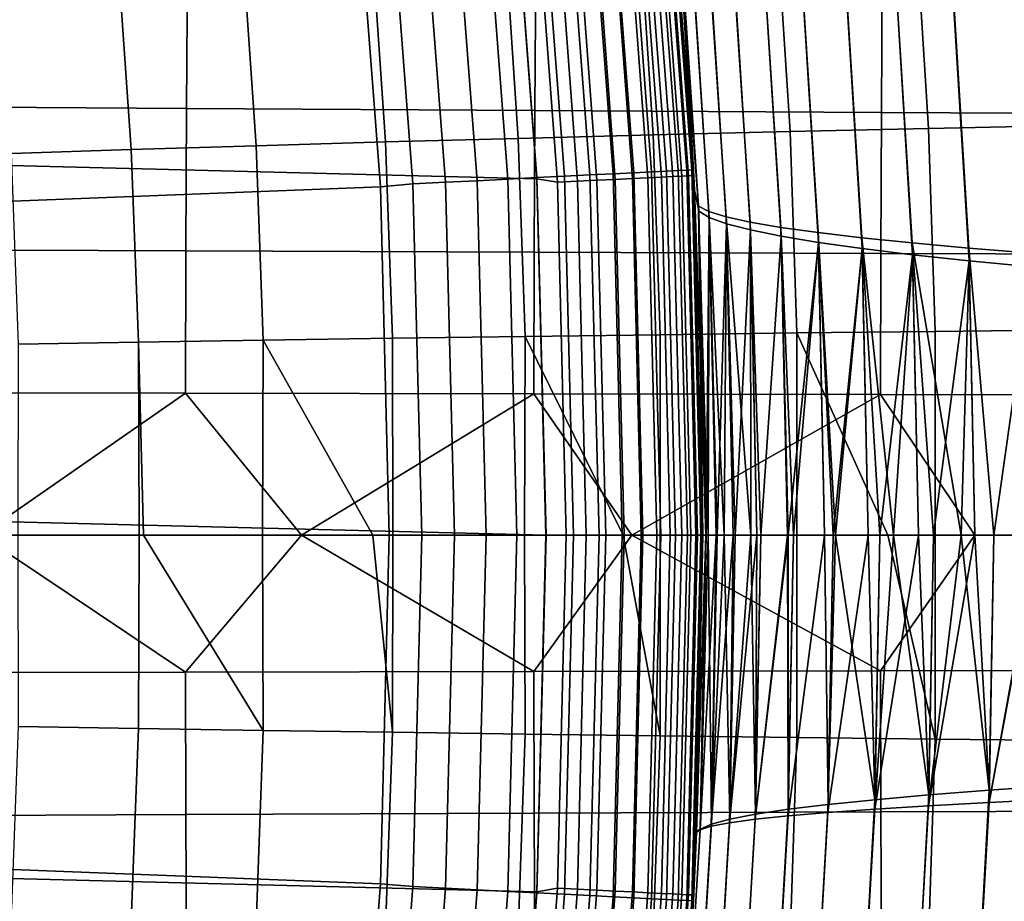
# Model space of a CAD drawing. Header units: metres. Extents: x -23 to 242, y -40 to 23.
# Tile 95 of 256: x 20.82 to 23.96, y -1.17 to 1.64. Entities that reach past the tile are written whole.
import ezdxf

# ---------------------------------------------------------------- set-up
doc = ezdxf.new("R2010")
doc.units = ezdxf.units.M
doc.layers.add('solid_10171013', color=7, linetype='CONTINUOUS')

msp = doc.modelspace()

# ---------------------------------------------------------------- linework, layer by layer
at = {"layer": 'solid_10171013'}
for points in [[(-22.241476, 3.400968), (22.385164, 2.269888), (22.471354, 1.136044), (-22.38517, 2.26982)], [(13.908732, 1.595907, 150), (21.887722, 2.219386, 150), (21.747221, 3.325399, 150), (13.794957, 2.387247, 150)], [(22.833656, 2.321956, 149.307922), (22.921953, 1.16247, 149.307922), (22.948915, 1.163837, 149.20668), (22.860514, 2.324687, 149.20668)], [(22.860514, 2.324687, 149.20668), (22.948915, 1.163837, 149.20668), (22.965149, 1.164661, 149.10318), (22.876684, 2.326332, 149.10318)], [(22.876684, 2.326332, 149.10318), (22.965149, 1.164661, 149.10318), (22.97048, 1.164922, 149), (22.881996, 2.326855, 149)], [(22.967136, 1.146242, 0.434737), (22.881451, 2.289634, 0.434737), (22.881996, 2.326855, 0.5), (22.97048, 1.164922, 0.5)], [(22.973692, 1.099781, 68.514519), (22.97048, 1.164922, 0.5), (22.881996, 2.326855, 0.5), (22.940519, 1.653049, 68.532967)], [(22.881996, 2.326855, 149), (22.97048, 1.164922, 149), (22.940392, 1.654822, 124.467125), (22.893827, 2.207406, 124.441025)], [(22.472317, 2.285211, 149.808716), (22.559217, 1.144074, 149.808716), (22.640501, 1.148196, 149.742722), (22.553288, 2.293445, 149.742722)], [(22.553288, 2.293445, 149.742722), (22.640501, 1.148196, 149.742722), (22.714443, 1.151946, 149.668579), (22.626945, 2.300936, 149.668579)], [(22.626945, 2.300936, 149.668579), (22.714443, 1.151946, 149.668579), (22.780233, 1.155283, 149.587112), (22.69248, 2.3076, 149.587112)], [(22.69248, 2.3076, 149.587112), (22.780233, 1.155283, 149.587112), (22.837147, 1.158169, 149.499176), (22.749176, 2.313365, 149.499176)], [(22.749176, 2.313365, 149.499176), (22.837147, 1.158169, 149.499176), (22.884562, 1.160574, 149.405777), (22.796406, 2.318168, 149.405777)], [(22.796406, 2.318168, 149.405777), (22.884562, 1.160574, 149.405777), (22.921953, 1.16247, 149.307922), (22.833656, 2.321956, 149.307922)], [(-22.38517, 2.26982), (22.471354, 1.136044), (22.5, 0), (-22.471355, 1.136009)], [(22.194756, 2.256986, 149.950989), (22.280582, 1.129943, 149.950989), (22.378263, 1.134897, 149.913422), (22.292061, 2.266881, 149.913422)], [(22.292061, 2.266881, 149.913422), (22.378263, 1.134897, 149.913422), (22.471483, 1.139625, 149.865814), (22.38492, 2.276324, 149.865814)], [(22.38492, 2.276324, 149.865814), (22.471483, 1.139625, 149.865814), (22.559217, 1.144074, 149.808716), (22.472317, 2.285211, 149.808716)], [(22.536564, 1.124753, 0.004193), (22.471354, 1.136044), (22.385164, 2.269888), (22.452486, 2.24671, 0.004193)], [(22.636555, 2.265129, 0.066758), (22.721323, 1.133974, 0.066758), (22.662651, 1.131046, 0.03786), (22.578102, 2.25928, 0.03786)], [(22.69075, 2.270552, 0.103084), (22.775723, 1.136689, 0.103084), (22.721323, 1.133974, 0.066758), (22.636555, 2.265129, 0.066758)], [(22.739759, 2.275456, 0.146215), (22.824913, 1.139144, 0.146215), (22.775723, 1.136689, 0.103084), (22.69075, 2.270552, 0.103084)], [(22.78274, 2.279757, 0.195412), (22.868055, 1.141297, 0.195412), (22.824913, 1.139144, 0.146215), (22.739759, 2.275456, 0.146215)], [(22.818956, 2.283381, 0.24983), (22.904408, 1.143111, 0.24983), (22.868055, 1.141297, 0.195412), (22.78274, 2.279757, 0.195412)], [(22.847786, 2.286266, 0.308537), (22.933346, 1.144556, 0.308537), (22.904408, 1.143111, 0.24983), (22.818956, 2.283381, 0.24983)], [(22.868738, 2.288363, 0.370527), (22.954376, 1.145605, 0.370527), (22.933346, 1.144556, 0.308537), (22.847786, 2.286266, 0.308537)], [(22.881451, 2.289634, 0.434737), (22.967136, 1.146242, 0.434737), (22.954376, 1.145605, 0.370527), (22.868738, 2.288363, 0.370527)], [(21.991117, 2.236278, 149.994522), (21.887722, 2.219386, 150), (21.971992, 1.110768, 150), (22.076157, 1.119576, 149.994522)], [(21.991117, 2.236278, 149.994522), (22.076157, 1.119576, 149.994522), (22.17951, 1.124817, 149.978119), (22.094072, 2.246747, 149.978119)], [(22.094072, 2.246747, 149.978119), (22.17951, 1.124817, 149.978119), (22.280582, 1.129943, 149.950989), (22.194756, 2.256986, 149.950989)], [(22.516392, 2.253105, 0.016885), (22.600712, 1.127955, 0.016885), (22.536564, 1.124753, 0.004193), (22.452486, 2.24671, 0.004193)], [(22.578102, 2.25928, 0.03786), (22.662651, 1.131046, 0.03786), (22.600712, 1.127955, 0.016885), (22.516392, 2.253105, 0.016885)], [(13.977155, 0.799432, 150), (21.971992, 1.110768, 150), (21.887722, 2.219386, 150), (13.908732, 1.595907, 150)], [(22.986607, 1.049045, 68.918457), (22.940519, 1.653049, 68.532967), (22.915916, 2.085432, 68.958382)], [(22.986607, 1.049045, 68.918457), (22.915916, 2.085432, 68.958382), (22.951284, 2.051405, 69.375404), (23.019764, 1.031854, 69.33622)], [(22.987329, 1.033303, 124.08136), (22.919676, 2.043856, 124.04261), (22.940392, 1.654822, 124.467125), (22.97364, 1.100834, 124.485565)], [(22.919676, 2.043856, 124.04261), (22.987329, 1.033303, 124.08136), (23.02055, 1.013031, 123.663124), (22.955362, 2.004163, 123.624802)], [(23.019764, 1.031854, 69.33622), (22.951284, 2.051405, 69.375404), (23.008329, 2.017632, 69.790298), (23.074713, 1.014794, 69.751762)], [(23.074713, 1.014794, 69.751762), (23.008329, 2.017632, 69.790298), (23.086832, 1.984116, 70.201912), (23.151222, 0.997867, 70.163948)], [(22.955362, 2.004163, 123.624802), (23.02055, 1.013031, 123.663124), (23.075516, 0.992886, 123.247192), (23.012644, 1.96471, 123.209282)], [(23.151222, 0.997867, 70.163948), (23.086832, 1.984116, 70.201912), (23.186567, 1.950857, 70.609108), (23.249071, 0.981071, 70.571648)], [(23.012644, 1.96471, 123.209282), (23.075516, 0.992886, 123.247192), (23.15201, 0.972871, 122.834679), (23.091307, 1.925501, 122.797195)], [(23.249071, 0.981071, 70.571648), (23.186567, 1.950857, 70.609108), (23.307312, 1.917858, 71.01075), (23.368031, 0.964409, 70.973724)], [(23.7197, 1.296485, 233.562485), (23.67905, 1.939695, 233.610184), (24.125618, 1.953794, 234.133057), (24.165565, 1.305977, 234.082947)], [(22.842211, 1.275843, 232.47644), (22.800562, 1.90908, 232.519424), (23.237211, 1.924794, 233.072235), (23.278423, 1.286443, 233.026917)], [(23.091307, 1.925501, 122.797195), (23.15201, 0.972871, 122.834679), (23.249811, 0.952985, 122.426727), (23.191145, 1.886537, 122.389671)], [(23.278423, 1.286443, 233.026917), (23.237211, 1.924794, 233.072235), (23.67905, 1.939695, 233.610184), (23.7197, 1.296485, 233.562485)], [(23.368031, 0.964409, 70.973724), (23.307312, 1.917858, 71.01075), (23.448845, 1.885119, 71.405685), (23.507875, 0.947879, 71.369041)], [(21.946238, 1.875585, 231.371735), (22.369614, 1.89265, 231.952011), (22.411581, 1.264748, 231.91127), (21.98843, 1.253213, 231.333176)], [(22.411581, 1.264748, 231.91127), (22.369614, 1.89265, 231.952011), (22.800562, 1.90908, 232.519424), (22.842211, 1.275843, 232.47644)], [(23.191145, 1.886537, 122.389671), (23.249811, 0.952985, 122.426727), (23.3687, 0.933228, 122.02446), (23.311945, 1.847818, 121.987846)], [(23.507875, 0.947879, 71.369041), (23.448845, 1.885119, 71.405685), (23.610935, 1.852642, 71.792778), (23.668375, 0.931483, 71.75647)], [(21.135351, 1.840075, 230.185699), (21.533712, 1.858018, 230.781876), (21.576061, 1.241332, 230.745438), (21.177811, 1.229192, 230.151352)], [(21.533712, 1.858018, 230.781876), (21.946238, 1.875585, 231.371735), (21.98843, 1.253213, 231.333176), (21.576061, 1.241332, 230.745438)], [(23.668375, 0.931483, 71.75647), (23.610935, 1.852642, 71.792778), (23.793158, 1.820429, 72.170967), (23.8491, 0.91522, 72.134941)], [(21.357422, 1.814224, 269.922943), (20.240986, 1.823832, 269.579346), (20.236977, 1.367421, 269.590881), (21.353813, 1.36022, 269.933777)], [(20.752916, 1.821886, 229.584335), (21.135351, 1.840075, 230.185699), (21.177811, 1.229192, 230.151352), (20.795464, 1.216882, 229.552048)], [(23.311945, 1.847818, 121.987846), (23.3687, 0.933228, 122.02446), (23.508457, 0.913601, 121.629021), (23.453495, 1.809348, 121.592857)], [(22.467747, 1.805385, 270.240784), (21.357422, 1.814224, 269.922943), (21.353813, 1.36022, 269.933777), (22.464481, 1.3536, 270.251038)], [(23.572731, 1.797276, 270.5354), (22.467747, 1.805385, 270.240784), (22.464481, 1.3536, 270.251038), (23.569754, 1.347533, 270.545105)], [(23.453495, 1.809348, 121.592857), (23.508457, 0.913601, 121.629021), (23.668858, 0.894104, 121.241531), (23.615582, 1.771128, 121.205833)], [(24.673143, 1.789856, 270.809174), (23.572731, 1.797276, 270.5354), (23.569754, 1.347533, 270.545105), (24.670412, 1.341986, 270.818451)], [(23.8491, 0.91522, 72.134941), (23.793158, 1.820429, 72.170967), (23.994886, 1.788481, 72.539268), (24.049419, 0.899091, 72.503494)], [(23.615582, 1.771128, 121.205833), (23.668858, 0.894104, 121.241531), (23.849476, 0.874739, 120.863052), (23.797787, 1.733159, 120.827827)], [(23.797787, 1.733159, 120.827827), (23.849476, 0.874739, 120.863052), (24.049686, 0.855504, 120.494537), (23.999495, 1.695443, 120.459808)], [(22.97048, 1.164922, 149), (22.97364, 1.100834, 124.485565), (22.940392, 1.654822, 124.467125)], [(22.986607, 1.049045, 68.918457), (22.973692, 1.099781, 68.514519), (22.940519, 1.653049, 68.532967)], [(21.353813, 1.36022, 269.933777), (20.236977, 1.367421, 269.590881), (20.234407, 0.911153, 269.598328), (21.351551, 0.906358, 269.940765)], [(22.464481, 1.3536, 270.251038), (21.353813, 1.36022, 269.933777), (21.351551, 0.906358, 269.940765), (22.462475, 0.901956, 270.257599)], [(23.569754, 1.347533, 270.545105), (22.464481, 1.3536, 270.251038), (22.462475, 0.901956, 270.257599), (23.567963, 0.897924, 270.55127)], [(24.670412, 1.341986, 270.818451), (23.569754, 1.347533, 270.545105), (23.567963, 0.897924, 270.55127), (24.668797, 0.894242, 270.82431)], [(23.299908, 0.644572, 233.003159), (23.278423, 1.286443, 233.026917), (23.7197, 1.296485, 233.562485), (23.740889, 0.649639, 233.537384)], [(23.740889, 0.649639, 233.537384), (23.7197, 1.296485, 233.562485), (24.165565, 1.305977, 234.082947), (24.186413, 0.654423, 234.056458)], [(22.010628, 0.627763, 231.313019), (21.98843, 1.253213, 231.333176), (22.411581, 1.264748, 231.91127), (22.433556, 0.633604, 231.889984)], [(22.433556, 0.633604, 231.889984), (22.411581, 1.264748, 231.91127), (22.842211, 1.275843, 232.47644), (22.863949, 0.639216, 232.453949)], [(22.863949, 0.639216, 232.453949), (22.842211, 1.275843, 232.47644), (23.278423, 1.286443, 233.026917), (23.299908, 0.644572, 233.003159)], [(20.795464, 1.216882, 229.552048), (21.177811, 1.229192, 230.151352), (21.200464, 0.615588, 230.133286), (20.818369, 0.609347, 229.534973)], [(21.177811, 1.229192, 230.151352), (21.576061, 1.241332, 230.745438), (21.59848, 0.621743, 230.726349), (21.200464, 0.615588, 230.133286)], [(21.576061, 1.241332, 230.745438), (21.98843, 1.253213, 231.333176), (22.010628, 0.627763, 231.313019), (21.59848, 0.621743, 230.726349)], [(22.884562, 1.160574, 149.405777), (22.913546, 0, 149.406738), (22.951057, 0, 149.309021), (22.921953, 1.16247, 149.307922)], [(22.921953, 1.16247, 149.307922), (22.951057, 0, 149.309021), (22.978148, 0, 149.207916), (22.948915, 1.163837, 149.20668)], [(22.948915, 1.163837, 149.20668), (22.978148, 0, 149.207916), (22.994522, 0, 149.104523), (22.965149, 1.164661, 149.10318)], [(22.965149, 1.164661, 149.10318), (22.994522, 0, 149.104523), (23, 0, 149), (22.97048, 1.164922, 149)], [(22.995722, 0, 0.434737), (22.967136, 1.146242, 0.434737), (22.97048, 1.164922, 0.5), (23, 0, 0.5)], [(22.99345, 0.548831, 68.503525), (23, 0, 68.5), (23, 0, 0.5), (22.97048, 1.164922, 0.5)], [(22.973692, 1.099781, 68.514519), (22.99345, 0.548831, 68.503525), (22.97048, 1.164922, 0.5)], [(22.97048, 1.164922, 149), (23, 0, 149), (22.993441, 0.549301, 124.496529), (22.97364, 1.100834, 124.485565)], [(22.471355, -1.136009), (-22.5, 0), (-22.471355, 1.136009), (22.5, 0)], [(22.280582, 1.129943, 149.950989), (22.309216, 0, 149.950989), (22.407024, 0, 149.913422), (22.378263, 1.134897, 149.913422)], [(22.378263, 1.134897, 149.913422), (22.407024, 0, 149.913422), (22.500362, 0, 149.865814), (22.471483, 1.139625, 149.865814)], [(22.536564, 1.124753, 0.004193), (22.564613, 0, 0.004193), (22.5, 0), (22.471354, 1.136044)], [(22.471483, 1.139625, 149.865814), (22.500362, 0, 149.865814), (22.588209, 0, 149.808716), (22.559217, 1.144074, 149.808716)], [(22.559217, 1.144074, 149.808716), (22.588209, 0, 149.808716), (22.669598, 0, 149.742722), (22.640501, 1.148196, 149.742722)], [(22.662651, 1.131046, 0.03786), (22.690857, 0, 0.03786), (22.628841, 0, 0.016885), (22.600712, 1.127955, 0.016885)], [(22.640501, 1.148196, 149.742722), (22.669598, 0, 149.742722), (22.743635, 0, 149.668579), (22.714443, 1.151946, 149.668579)], [(22.721323, 1.133974, 0.066758), (22.749603, 0, 0.066758), (22.690857, 0, 0.03786), (22.662651, 1.131046, 0.03786)], [(22.714443, 1.151946, 149.668579), (22.743635, 0, 149.668579), (22.809509, 0, 149.587112), (22.780233, 1.155283, 149.587112)], [(22.775723, 1.136689, 0.103084), (22.80407, 0, 0.103084), (22.749603, 0, 0.066758), (22.721323, 1.133974, 0.066758)], [(22.824913, 1.139144, 0.146215), (22.853321, 0, 0.146215), (22.80407, 0, 0.103084), (22.775723, 1.136689, 0.103084)], [(22.780233, 1.155283, 149.587112), (22.809509, 0, 149.587112), (22.866497, 0, 149.499176), (22.837147, 1.158169, 149.499176)], [(22.868055, 1.141297, 0.195412), (22.896517, 0, 0.195412), (22.853321, 0, 0.146215), (22.824913, 1.139144, 0.146215)], [(22.837147, 1.158169, 149.499176), (22.866497, 0, 149.499176), (22.913546, 0, 149.406738), (22.884562, 1.160574, 149.405777)], [(22.904408, 1.143111, 0.24983), (22.932915, 0, 0.24983), (22.896517, 0, 0.195412), (22.868055, 1.141297, 0.195412)], [(22.933346, 1.144556, 0.308537), (22.961889, 0, 0.308537), (22.932915, 0, 0.24983), (22.904408, 1.143111, 0.24983)], [(22.954376, 1.145605, 0.370527), (22.982946, 0, 0.370527), (22.961889, 0, 0.308537), (22.933346, 1.144556, 0.308537)], [(22.967136, 1.146242, 0.434737), (22.995722, 0, 0.434737), (22.982946, 0, 0.370527), (22.954376, 1.145605, 0.370527)], [(13.977155, 0.799432, 150), (14, 0, 150), (22, 0, 150), (21.971992, 1.110768, 150)], [(22.104528, 0, 149.994522), (22.076157, 1.119576, 149.994522), (21.971992, 1.110768, 150), (22, 0, 150)], [(22.076157, 1.119576, 149.994522), (22.104528, 0, 149.994522), (22.208014, 0, 149.978119), (22.17951, 1.124817, 149.978119)], [(22.17951, 1.124817, 149.978119), (22.208014, 0, 149.978119), (22.309216, 0, 149.950989), (22.280582, 1.129943, 149.950989)], [(22.600712, 1.127955, 0.016885), (22.628841, 0, 0.016885), (22.564613, 0, 0.004193), (22.536564, 1.124753, 0.004193)], [(22.987329, 1.033303, 124.08136), (22.97364, 1.100834, 124.485565), (22.993441, 0.549301, 124.496529)], [(22.986607, 1.049045, 68.918457), (22.99345, 0.548831, 68.503525), (22.973692, 1.099781, 68.514519)], [(23.011133, 0, 68.919868), (23.010366, 0, 68.905136), (22.99345, 0.548831, 68.503525), (22.986607, 1.049045, 68.918457)], [(23.019764, 1.031854, 69.33622), (23.042765, 0, 69.323158), (23.017107, 0, 69.020554), (22.986607, 1.049045, 68.918457)], [(22.986607, 1.049045, 68.918457), (23.017107, 0, 69.020554), (23.011133, 0, 68.919868)], [(23.010366, 0, 124.094864), (22.987329, 1.033303, 124.08136), (22.993441, 0.549301, 124.496529), (23, 0, 124.5)], [(22.987329, 1.033303, 124.08136), (23.010366, 0, 124.094864), (23.011133, 0, 124.080132), (23.02055, 1.013031, 123.663124)], [(23.02055, 1.013031, 123.663124), (23.011133, 0, 124.080132), (23.017107, 0, 123.979446)], [(23.02055, 1.013031, 123.663124), (23.017107, 0, 123.979446), (23.042765, 0, 123.676842)], [(23.074713, 1.014794, 69.751762), (23.097002, 0, 69.739052), (23.068302, 0, 69.540115), (23.019764, 1.031854, 69.33622)], [(23.019764, 1.031854, 69.33622), (23.068302, 0, 69.540115), (23.045855, 0, 69.352356)], [(23.019764, 1.031854, 69.33622), (23.045855, 0, 69.352356), (23.042765, 0, 69.323158)], [(23.02055, 1.013031, 123.663124), (23.042765, 0, 123.676842), (23.045855, 0, 123.647644), (23.075516, 0.992886, 123.247192)], [(23.151222, 0.997867, 70.163948), (23.17284, 0, 70.151543), (23.153381, 0, 70.05645), (23.074713, 1.014794, 69.751762)], [(23.074713, 1.014794, 69.751762), (23.153381, 0, 70.05645), (23.103943, 0, 69.782478)], [(23.074713, 1.014794, 69.751762), (23.103943, 0, 69.782478), (23.097002, 0, 69.739052)], [(23.075516, 0.992886, 123.247192), (23.045855, 0, 123.647644), (23.068302, 0, 123.459885)], [(23.075516, 0.992886, 123.247192), (23.068302, 0, 123.459885), (23.097002, 0, 123.260948)], [(23.075516, 0.992886, 123.247192), (23.097002, 0, 123.260948), (23.103943, 0, 123.217522), (23.15201, 0.972871, 122.834679)], [(23.249071, 0.981071, 70.571648), (23.270056, 0, 70.559509), (23.185135, 0, 70.208794), (23.151222, 0.997867, 70.163948)], [(23.151222, 0.997867, 70.163948), (23.185135, 0, 70.208794), (23.17284, 0, 70.151543)], [(23.368031, 0.964409, 70.973724), (23.388411, 0, 70.961784), (23.2892, 0, 70.630173), (23.249071, 0.981071, 70.571648)], [(23.249071, 0.981071, 70.571648), (23.2892, 0, 70.630173), (23.271988, 0, 70.566757)], [(23.249071, 0.981071, 70.571648), (23.271988, 0, 70.566757), (23.270056, 0, 70.559509)], [(23.15201, 0.972871, 122.834679), (23.103943, 0, 123.217522), (23.153381, 0, 122.94355)], [(23.15201, 0.972871, 122.834679), (23.17284, 0, 122.848457), (23.185135, 0, 122.791206), (23.249811, 0.952985, 122.426727)], [(23.15201, 0.972871, 122.834679), (23.153381, 0, 122.94355), (23.17284, 0, 122.848457)], [(23.249811, 0.952985, 122.426727), (23.185135, 0, 122.791206), (23.270056, 0, 122.440491)], [(23.249811, 0.952985, 122.426727), (23.270056, 0, 122.440491), (23.271988, 0, 122.433243), (23.3687, 0.933228, 122.02446)], [(23.507875, 0.947879, 71.369041), (23.527685, 0, 71.357269), (23.42371, 0, 71.068535), (23.368031, 0.964409, 70.973724)], [(23.368031, 0.964409, 70.973724), (23.42371, 0, 71.068535), (23.415848, 0, 71.045197)], [(23.368031, 0.964409, 70.973724), (23.415848, 0, 71.045197), (23.388411, 0, 70.961784)], [(23.668375, 0.931483, 71.75647), (23.68767, 0, 71.744888), (23.608049, 0, 71.559258), (23.507875, 0.947879, 71.369041)], [(23.507875, 0.947879, 71.369041), (23.608049, 0, 71.559258), (23.564856, 0, 71.452705)], [(23.507875, 0.947879, 71.369041), (23.564856, 0, 71.452705), (23.527685, 0, 71.357269)], [(21.351551, 0.906358, 269.940765), (20.234407, 0.911153, 269.598328), (20.233204, 0.455152, 269.60199), (21.350569, 0.45276, 269.944092)], [(23.3687, 0.933228, 122.02446), (23.271988, 0, 122.433243), (23.2892, 0, 122.369827)], [(23.3687, 0.933228, 122.02446), (23.2892, 0, 122.369827), (23.388411, 0, 122.038216)], [(23.3687, 0.933228, 122.02446), (23.388411, 0, 122.038216), (23.415848, 0, 121.954803), (23.508457, 0.913601, 121.629021)], [(23.508457, 0.913601, 121.629021), (23.415848, 0, 121.954803), (23.42371, 0, 121.931465)], [(23.508457, 0.913601, 121.629021), (23.42371, 0, 121.931465), (23.527685, 0, 121.642731)], [(23.508457, 0.913601, 121.629021), (23.527685, 0, 121.642731), (23.564856, 0, 121.547295), (23.668858, 0.894104, 121.241531)], [(23.8491, 0.91522, 72.134941), (23.867853, 0, 72.123413), (23.824213, 0, 72.036308), (23.668375, 0.931483, 71.75647)], [(23.668375, 0.931483, 71.75647), (23.824213, 0, 72.036308), (23.735956, 0, 71.851501)], [(23.668375, 0.931483, 71.75647), (23.735956, 0, 71.851501), (23.68767, 0, 71.744888)], [(24.049419, 0.899091, 72.503494), (24.067686, 0, 72.49205), (23.928513, 0, 72.240273), (23.8491, 0.91522, 72.134941)], [(23.8491, 0.91522, 72.134941), (23.928513, 0, 72.240273), (23.867853, 0, 72.123413)], [(22.462475, 0.901956, 270.257599), (21.351551, 0.906358, 269.940765), (21.350569, 0.45276, 269.944092), (22.461674, 0.450567, 270.260651)], [(23.567963, 0.897924, 270.55127), (22.462475, 0.901956, 270.257599), (22.461674, 0.450567, 270.260651), (23.567308, 0.44856, 270.554108)], [(23.668858, 0.894104, 121.241531), (23.564856, 0, 121.547295), (23.608049, 0, 121.440742)], [(24.668797, 0.894242, 270.82431), (23.567963, 0.897924, 270.55127), (23.567308, 0.44856, 270.554108), (24.668259, 0.446729, 270.826965)], [(23.668858, 0.894104, 121.241531), (23.608049, 0, 121.440742), (23.68767, 0, 121.255112)], [(23.668858, 0.894104, 121.241531), (23.68767, 0, 121.255112), (23.735956, 0, 121.148499), (23.849476, 0.874739, 120.863052)], [(23.849476, 0.874739, 120.863052), (23.735956, 0, 121.148499), (23.824213, 0, 120.963692)], [(23.849476, 0.874739, 120.863052), (23.824213, 0, 120.963692), (23.867853, 0, 120.876587)], [(23.849476, 0.874739, 120.863052), (23.867853, 0, 120.876587), (23.928513, 0, 120.759727), (24.049686, 0.855504, 120.494537)], [(24.049686, 0.855504, 120.494537), (23.928513, 0, 120.759727), (24.067686, 0, 120.50795)], [(22.011387, 0, 231.310257), (22.010628, 0.627763, 231.313019), (22.433556, 0.633604, 231.889984), (22.431366, 0, 231.883606)], [(22.431366, 0, 231.883606), (22.433556, 0.633604, 231.889984), (22.746447, 0, 232.298874)], [(22.746447, 0, 232.298874), (22.433556, 0.633604, 231.889984), (22.863949, 0.639216, 232.453949), (22.864449, 0, 232.451294)], [(22.864449, 0, 232.451294), (22.863949, 0.639216, 232.453949), (23.299908, 0.644572, 233.003159), (23.299898, 0, 232.999832)], [(23.299898, 0, 232.999832), (23.299908, 0.644572, 233.003159), (23.590322, 0, 233.353912)], [(23.590322, 0, 233.353912), (23.299908, 0.644572, 233.003159), (23.740889, 0.649639, 233.537384), (23.741415, 0, 233.534515)], [(23.741415, 0, 233.534515), (23.740889, 0.649639, 233.537384), (24.186413, 0.654423, 234.056458), (24.187876, 0, 234.054367)], [(20.817352, 0, 229.527115), (20.818369, 0.609347, 229.534973), (21.200464, 0.615588, 230.133286), (21.202566, 0, 230.131287)], [(21.217295, 0, 230.153778), (21.200464, 0.615588, 230.133286), (21.59848, 0.621743, 230.726349), (21.596436, 0, 230.718948)], [(21.202566, 0, 230.131287), (21.200464, 0.615588, 230.133286), (21.217295, 0, 230.153778)], [(21.596436, 0, 230.718948), (21.59848, 0.621743, 230.726349), (21.948263, 0, 231.22197)], [(21.948263, 0, 231.22197), (21.59848, 0.621743, 230.726349), (22.010628, 0.627763, 231.313019), (22.011387, 0, 231.310257)], [(22.97048, -1.164922, 149), (23, 0, 124.5), (22.993441, 0.549301, 124.496529), (23, 0, 149)], [(23.010366, 0, 68.905136), (23, 0, 68.5), (22.99345, 0.548831, 68.503525)], [(21.350569, 0.45276, 269.944092), (20.233204, 0.455152, 269.60199), (20.69776, -0.000001, 269.747192)], [(21.350569, 0.45276, 269.944092), (20.69776, -0.000001, 269.747192), (21.350555, -0.436457, 269.944153), (21.720894, -0.000002, 270.05191)], [(22.461674, 0.450567, 270.260651), (21.350569, 0.45276, 269.944092), (21.720894, -0.000002, 270.05191)], [(22.461674, 0.450567, 270.260651), (21.720894, -0.000002, 270.05191), (22.461668, -0.434344, 270.260681), (22.773613, -0.000003, 270.345215)], [(23.567308, 0.44856, 270.554108), (22.461674, 0.450567, 270.260651), (22.773613, -0.000003, 270.345215)], [(23.567308, 0.44856, 270.554108), (22.773613, -0.000003, 270.345215), (23.567307, -0.43241, 270.554169), (23.868238, -0.000003, 270.630096)], [(24.668259, 0.446729, 270.826965), (23.567308, 0.44856, 270.554108), (23.868238, -0.000003, 270.630096), (24.630638, -0.000003, 270.817474)], [(22.38517, -2.26982), (-22.471354, -1.136044), (-22.5, 0), (22.471355, -1.136009)], [(14, 0, 150), (13.977155, -0.799432, 150), (21.971992, -1.110777, 150), (22, 0, 150)], [(20.818369, -0.609346, 229.534973), (20.817352, 0, 229.527115), (21.202566, 0, 230.131287), (21.200464, -0.615588, 230.133286)], [(21.200464, -0.615588, 230.133286), (21.202566, 0, 230.131287), (21.217295, 0, 230.153778), (21.59848, -0.621742, 230.726349)], [(21.59848, -0.621742, 230.726349), (21.217295, 0, 230.153778), (21.596436, 0, 230.718948)], [(21.59848, -0.621742, 230.726349), (21.596436, 0, 230.718948), (21.948263, 0, 231.22197), (22.010628, -0.627763, 231.313019)], [(22.010628, -0.627763, 231.313019), (21.948263, 0, 231.22197), (22.011387, 0, 231.310257)], [(22.076157, -1.119576, 149.994522), (22.104528, 0, 149.994522), (22, 0, 150), (21.971992, -1.110777, 150)], [(22.010628, -0.627763, 231.313019), (22.011387, 0, 231.310257), (22.431366, 0, 231.883606), (22.433556, -0.633603, 231.889984)], [(22.564613, 0, 0.004193), (22.536564, -1.124753, 0.004193), (22.471355, -1.136009), (22.5, 0)], [(22.863949, -0.639216, 232.453949), (22.864449, 0, 232.451294), (23.299898, 0, 232.999832), (23.299908, -0.644571, 233.003159)], [(22.994522, 0, 149.104523), (22.965149, -1.164661, 149.10318), (22.97048, -1.164922, 149), (23, 0, 149)], [(22.967136, -1.146242, 0.434737), (22.995722, 0, 0.434737), (23, 0, 0.5), (22.97048, -1.164922, 0.5)], [(22.97048, -1.164922, 0.5), (23, 0, 0.5), (23, 0, 68.5), (22.980629, -0.943745, 68.510513)], [(22.97048, -1.164922, 149), (22.980537, -0.945994, 124.489326), (23, 0, 124.5)], [(23.010366, 0, 124.094864), (23, 0, 124.5), (22.980537, -0.945994, 124.489326)], [(23.010366, 0, 124.094864), (22.980537, -0.945994, 124.489326), (22.99209, -0.938582, 124.069733), (23.011133, 0, 124.080132)], [(23.010366, 0, 68.905136), (22.992348, -0.936029, 68.930466), (22.980629, -0.943745, 68.510513), (23, 0, 68.5)], [(23.042765, 0, 123.676842), (22.99209, -0.938582, 124.069733), (23.027315, -0.927238, 123.637604), (23.045855, 0, 123.647644)], [(23.017107, 0, 123.979446), (23.011133, 0, 124.080132), (22.99209, -0.938582, 124.069733)], [(23.042765, 0, 123.676842), (23.017107, 0, 123.979446), (22.99209, -0.938582, 124.069733)], [(22.992348, -0.936029, 68.930466), (23.011133, 0, 68.919868), (23.017107, 0, 69.020554), (23.027681, -0.920151, 69.362976)], [(23.010366, 0, 68.905136), (23.011133, 0, 68.919868), (22.992348, -0.936029, 68.930466)], [(23.017107, 0, 69.020554), (23.042765, 0, 69.323158), (23.027681, -0.920151, 69.362976)], [(23.097002, 0, 123.260948), (23.027315, -0.927238, 123.637604), (23.085897, -0.916025, 123.207901), (23.103943, 0, 123.217522)], [(23.068302, 0, 123.459885), (23.045855, 0, 123.647644), (23.027315, -0.927238, 123.637604)], [(23.097002, 0, 123.260948), (23.068302, 0, 123.459885), (23.027315, -0.927238, 123.637604)], [(23.027681, -0.920151, 69.362976), (23.045855, 0, 69.352356), (23.068302, 0, 69.540115), (23.086338, -0.9044, 69.792999)], [(23.042765, 0, 69.323158), (23.045855, 0, 69.352356), (23.027681, -0.920151, 69.362976)], [(23.068302, 0, 69.540115), (23.097002, 0, 69.739052), (23.086338, -0.9044, 69.792999)], [(23.17284, 0, 122.848457), (23.085897, -0.916025, 123.207901), (23.167583, -0.904942, 122.781876), (23.185135, 0, 122.791206)], [(23.153381, 0, 122.94355), (23.103943, 0, 123.217522), (23.085897, -0.916025, 123.207901)], [(23.17284, 0, 122.848457), (23.153381, 0, 122.94355), (23.085897, -0.916025, 123.207901)], [(23.086338, -0.9044, 69.792999), (23.103943, 0, 69.782478), (23.153381, 0, 70.05645), (23.168068, -0.888775, 70.219269)], [(23.097002, 0, 69.739052), (23.103943, 0, 69.782478), (23.086338, -0.9044, 69.792999)], [(23.153381, 0, 70.05645), (23.17284, 0, 70.151543), (23.168068, -0.888775, 70.219269)], [(23.271988, 0, 122.433243), (23.167583, -0.904942, 122.781876), (23.272118, -0.89399, 122.360794), (23.2892, 0, 122.369827)], [(23.270056, 0, 122.440491), (23.185135, 0, 122.791206), (23.167583, -0.904942, 122.781876)], [(23.271988, 0, 122.433243), (23.270056, 0, 122.440491), (23.167583, -0.904942, 122.781876)], [(23.168068, -0.888775, 70.219269), (23.185135, 0, 70.208794), (23.270056, 0, 70.559509), (23.272621, -0.873276, 70.640526)], [(23.17284, 0, 70.151543), (23.185135, 0, 70.208794), (23.168068, -0.888775, 70.219269)], [(23.270056, 0, 70.559509), (23.271988, 0, 70.566757), (23.272621, -0.873276, 70.640526)], [(23.271988, 0, 70.566757), (23.2892, 0, 70.630173), (23.272621, -0.873276, 70.640526)], [(23.388411, 0, 122.038216), (23.272118, -0.89399, 122.360794), (23.399244, -0.883169, 121.945915), (23.415848, 0, 121.954803)], [(23.388411, 0, 122.038216), (23.2892, 0, 122.369827), (23.272118, -0.89399, 122.360794)], [(23.272621, -0.873276, 70.640526), (23.2892, 0, 70.630173), (23.388411, 0, 70.961784), (23.399748, -0.857905, 71.055519)], [(23.299908, -0.644571, 233.003159), (23.299898, 0, 232.999832), (23.590322, 0, 233.353912), (23.740889, -0.649639, 233.537384)], [(23.388411, 0, 70.961784), (23.415848, 0, 71.045197), (23.399748, -0.857905, 71.055519)], [(23.527685, 0, 121.642731), (23.399244, -0.883169, 121.945915), (23.548706, -0.872479, 121.538506), (23.564856, 0, 121.547295)], [(23.42371, 0, 121.931465), (23.415848, 0, 121.954803), (23.399244, -0.883169, 121.945915)], [(23.527685, 0, 121.642731), (23.42371, 0, 121.931465), (23.399244, -0.883169, 121.945915)], [(23.399748, -0.857905, 71.055519), (23.415848, 0, 71.045197), (23.42371, 0, 71.068535), (23.549198, -0.842661, 71.46299)], [(23.42371, 0, 71.068535), (23.527685, 0, 71.357269), (23.549198, -0.842661, 71.46299)], [(23.527685, 0, 71.357269), (23.564856, 0, 71.452705), (23.549198, -0.842661, 71.46299)], [(23.68767, 0, 121.255112), (23.548706, -0.872479, 121.538506), (23.720219, -0.861921, 121.139801), (23.735956, 0, 121.148499)], [(23.608049, 0, 121.440742), (23.564856, 0, 121.547295), (23.548706, -0.872479, 121.538506)], [(23.68767, 0, 121.255112), (23.608049, 0, 121.440742), (23.548706, -0.872479, 121.538506)], [(23.549198, -0.842661, 71.46299), (23.564856, 0, 71.452705), (23.608049, 0, 71.559258), (23.720692, -0.827546, 71.861694)], [(23.608049, 0, 71.559258), (23.68767, 0, 71.744888), (23.720692, -0.827546, 71.861694)], [(23.68767, 0, 71.744888), (23.735956, 0, 71.851501), (23.720692, -0.827546, 71.861694)], [(23.867853, 0, 120.876587), (23.720219, -0.861921, 121.139801), (23.913218, -0.851494, 120.750954), (23.928513, 0, 120.759727)], [(23.824213, 0, 120.963692), (23.735956, 0, 121.148499), (23.720219, -0.861921, 121.139801)], [(23.867853, 0, 120.876587), (23.824213, 0, 120.963692), (23.720219, -0.861921, 121.139801)], [(23.720692, -0.827546, 71.861694), (23.735956, 0, 71.851501), (23.824213, 0, 72.036308), (23.913671, -0.812558, 72.250496)], [(23.824213, 0, 72.036308), (23.867853, 0, 72.123413), (23.913671, -0.812558, 72.250496)], [(23.867853, 0, 72.123413), (23.928513, 0, 72.240273), (23.913671, -0.812558, 72.250496)], [(24.071039, 0, 120.502136), (23.913218, -0.851494, 120.750954), (24.126987, -0.8412, 120.373024), (24.141903, 0, 120.381851)], [(24.067686, 0, 120.50795), (23.928513, 0, 120.759727), (23.913218, -0.851494, 120.750954)], [(24.071039, 0, 120.502136), (24.067686, 0, 120.50795), (23.913218, -0.851494, 120.750954)], [(23.913671, -0.812558, 72.250496), (23.928513, 0, 72.240273), (24.067686, 0, 72.49205), (24.127422, -0.797698, 72.628326)], [(20.69776, -0.000001, 269.747192), (20.233185, -0.43876, 269.602051), (21.350555, -0.436457, 269.944153)], [(21.720894, -0.000002, 270.05191), (21.350555, -0.436457, 269.944153), (22.461668, -0.434344, 270.260681)], [(22.104528, 0, 149.994522), (22.076157, -1.119576, 149.994522), (22.17951, -1.124817, 149.978119), (22.208014, 0, 149.978119)], [(22.208014, 0, 149.978119), (22.17951, -1.124817, 149.978119), (22.280582, -1.129943, 149.950989), (22.309216, 0, 149.950989)], [(22.309216, 0, 149.950989), (22.280582, -1.129943, 149.950989), (22.378263, -1.134897, 149.913422), (22.407024, 0, 149.913422)], [(22.407024, 0, 149.913422), (22.378263, -1.134897, 149.913422), (22.471483, -1.139625, 149.865814), (22.500362, 0, 149.865814)], [(22.433556, -0.633603, 231.889984), (22.431366, 0, 231.883606), (22.746447, 0, 232.298874), (22.863949, -0.639216, 232.453949)], [(22.773613, -0.000003, 270.345215), (22.461668, -0.434344, 270.260681), (23.567307, -0.43241, 270.554169)], [(22.500362, 0, 149.865814), (22.471483, -1.139625, 149.865814), (22.559217, -1.144074, 149.808716), (22.588209, 0, 149.808716)], [(22.628841, 0, 0.016885), (22.600712, -1.127955, 0.016885), (22.536564, -1.124753, 0.004193), (22.564613, 0, 0.004193)], [(22.588209, 0, 149.808716), (22.559217, -1.144074, 149.808716), (22.640501, -1.148196, 149.742722), (22.669598, 0, 149.742722)], [(22.600712, -1.127955, 0.016885), (22.628841, 0, 0.016885), (22.690857, 0, 0.03786), (22.662651, -1.131046, 0.03786)], [(22.669598, 0, 149.742722), (22.640501, -1.148196, 149.742722), (22.714443, -1.151946, 149.668579), (22.743635, 0, 149.668579)], [(22.662651, -1.131046, 0.03786), (22.690857, 0, 0.03786), (22.749603, 0, 0.066758), (22.721323, -1.133974, 0.066758)], [(22.743635, 0, 149.668579), (22.714443, -1.151946, 149.668579), (22.780233, -1.155283, 149.587112), (22.809509, 0, 149.587112)], [(22.721323, -1.133974, 0.066758), (22.749603, 0, 0.066758), (22.80407, 0, 0.103084), (22.775723, -1.136689, 0.103084)], [(22.863949, -0.639216, 232.453949), (22.746447, 0, 232.298874), (22.864449, 0, 232.451294)], [(22.775723, -1.136689, 0.103084), (22.80407, 0, 0.103084), (22.853321, 0, 0.146215), (22.824913, -1.139144, 0.146215)], [(22.809509, 0, 149.587112), (22.780233, -1.155283, 149.587112), (22.837147, -1.158169, 149.499176), (22.866497, 0, 149.499176)], [(22.824913, -1.139144, 0.146215), (22.853321, 0, 0.146215), (22.896517, 0, 0.195412), (22.868055, -1.141297, 0.195412)], [(22.866497, 0, 149.499176), (22.837147, -1.158169, 149.499176), (22.884562, -1.160574, 149.405777), (22.913546, 0, 149.406738)], [(22.868055, -1.141297, 0.195412), (22.896517, 0, 0.195412), (22.932915, 0, 0.24983), (22.904408, -1.143111, 0.24983)], [(22.913546, 0, 149.406738), (22.884562, -1.160574, 149.405777), (22.921953, -1.16247, 149.307922), (22.951057, 0, 149.309021)], [(22.904408, -1.143111, 0.24983), (22.932915, 0, 0.24983), (22.961889, 0, 0.308537), (22.933346, -1.144556, 0.308537)], [(22.951057, 0, 149.309021), (22.921953, -1.16247, 149.307922), (22.948915, -1.163837, 149.20668), (22.978148, 0, 149.207916)], [(22.933346, -1.144556, 0.308537), (22.961889, 0, 0.308537), (22.982946, 0, 0.370527), (22.954376, -1.145605, 0.370527)], [(22.978148, 0, 149.207916), (22.948915, -1.163837, 149.20668), (22.965149, -1.164661, 149.10318), (22.994522, 0, 149.104523)], [(22.954376, -1.145605, 0.370527), (22.982946, 0, 0.370527), (22.995722, 0, 0.434737), (22.967136, -1.146242, 0.434737)], [(24.630638, -0.000003, 270.817474), (23.868238, -0.000003, 270.630096), (23.567307, -0.43241, 270.554169), (24.668259, -0.430647, 270.826996)], [(23.740889, -0.649639, 233.537384), (23.590322, 0, 233.353912), (23.741415, 0, 233.534515)], [(23.740889, -0.649639, 233.537384), (23.741415, 0, 233.534515), (24.187876, 0, 234.054367), (24.186413, -0.654423, 234.056458)], [(21.350555, -0.436457, 269.944153), (20.233185, -0.43876, 269.602051), (20.234343, -0.894749, 269.598541), (21.351494, -0.890043, 269.940948)], [(22.461668, -0.434344, 270.260681), (21.350555, -0.436457, 269.944153), (21.351494, -0.890043, 269.940948), (22.462425, -0.885722, 270.257751)], [(23.567307, -0.43241, 270.554169), (22.461668, -0.434344, 270.260681), (22.462425, -0.885722, 270.257751), (23.567919, -0.881764, 270.551422)], [(24.668259, -0.430647, 270.826996), (23.567307, -0.43241, 270.554169), (23.567919, -0.881764, 270.551422), (24.668758, -0.878149, 270.824463)], [(20.795464, -1.216882, 229.552048), (20.818369, -0.609346, 229.534973), (21.200464, -0.615588, 230.133286), (21.177811, -1.229191, 230.151352)], [(21.177811, -1.229191, 230.151352), (21.200464, -0.615588, 230.133286), (21.59848, -0.621742, 230.726349), (21.576061, -1.241331, 230.745438)], [(21.576061, -1.241331, 230.745438), (21.59848, -0.621742, 230.726349), (22.010628, -0.627763, 231.313019), (21.98843, -1.253213, 231.333176)], [(21.98843, -1.253213, 231.333176), (22.010628, -0.627763, 231.313019), (22.433556, -0.633603, 231.889984), (22.411581, -1.264747, 231.91127)], [(22.411581, -1.264747, 231.91127), (22.433556, -0.633603, 231.889984), (22.863949, -0.639216, 232.453949), (22.842211, -1.275843, 232.47644)], [(22.842211, -1.275843, 232.47644), (22.863949, -0.639216, 232.453949), (23.299908, -0.644571, 233.003159), (23.278425, -1.286443, 233.026917)], [(23.278425, -1.286443, 233.026917), (23.299908, -0.644571, 233.003159), (23.740889, -0.649639, 233.537384), (23.7197, -1.296485, 233.562485)], [(23.7197, -1.296485, 233.562485), (23.740889, -0.649639, 233.537384), (24.186413, -0.654423, 234.056458), (24.165565, -1.305976, 234.082947)], [(13.977155, -0.799432, 150), (13.908732, -1.595907, 150), (21.88772, -2.219402, 150), (21.971992, -1.110777, 150)], [(23.675911, -1.639639, 71.891006), (23.720692, -0.827546, 71.861694), (23.913671, -0.812558, 72.250496), (23.870062, -1.610044, 72.279655)], [(23.870062, -1.610044, 72.279655), (23.913671, -0.812558, 72.250496), (24.127422, -0.797698, 72.628326), (24.084911, -1.580704, 72.657349)], [(23.352388, -1.699589, 71.085182), (23.399748, -0.857905, 71.055519), (23.549198, -0.842661, 71.46299), (23.503168, -1.669488, 71.49247)], [(23.503168, -1.669488, 71.49247), (23.549198, -0.842661, 71.46299), (23.720692, -0.827546, 71.861694), (23.675911, -1.639639, 71.891006)], [(23.913218, -0.851494, 120.750954), (23.86541, -1.692789, 120.720207), (24.07996, -1.6721, 120.342049), (24.126987, -0.8412, 120.373024)], [(23.117796, -1.760543, 70.249374), (23.168068, -0.888775, 70.219269), (23.272621, -0.873276, 70.640526), (23.223848, -1.729941, 70.670395)], [(23.223848, -1.729941, 70.670395), (23.272621, -0.873276, 70.640526), (23.399748, -0.857905, 71.055519), (23.352388, -1.699589, 71.085182)], [(23.399244, -0.883169, 121.945915), (23.348629, -1.756455, 121.915482), (23.499104, -1.734967, 121.508041), (23.548706, -0.872479, 121.538506)], [(23.548706, -0.872479, 121.538506), (23.499104, -1.734967, 121.508041), (23.671553, -1.713745, 121.10923), (23.720219, -0.861921, 121.139801)], [(24.668758, -0.878149, 270.824463), (23.567919, -0.881764, 270.551422), (23.56967, -1.331365, 270.54538), (24.670334, -1.325886, 270.818726)], [(23.720219, -0.861921, 121.139801), (23.671553, -1.713745, 121.10923), (23.86541, -1.692789, 120.720207), (23.913218, -0.851494, 120.750954)], [(21.351494, -0.890043, 269.940948), (20.234343, -0.894749, 269.598541), (20.23686, -1.35101, 269.591217), (21.35371, -1.343897, 269.934113)], [(22.462425, -0.885722, 270.257751), (21.351494, -0.890043, 269.940948), (21.35371, -1.343897, 269.934113), (22.464386, -1.337359, 270.251343)], [(23.567919, -0.881764, 270.551422), (22.462425, -0.885722, 270.257751), (22.464386, -1.337359, 270.251343), (23.56967, -1.331365, 270.54538)], [(22.974142, -1.822492, 69.393677), (23.027681, -0.920151, 69.362976), (23.086338, -0.9044, 69.792999), (23.034477, -1.791394, 69.82338)], [(23.085897, -0.916025, 123.207901), (23.03182, -1.822499, 123.176994), (23.114729, -1.800222, 122.751228), (23.167583, -0.904942, 122.781876)], [(23.034477, -1.791394, 69.82338), (23.086338, -0.9044, 69.792999), (23.168068, -0.888775, 70.219269), (23.117796, -1.760543, 70.249374)], [(23.167583, -0.904942, 122.781876), (23.114729, -1.800222, 122.751228), (23.220419, -1.778207, 122.330299), (23.272118, -0.89399, 122.360794)], [(23.272118, -0.89399, 122.360794), (23.220419, -1.778207, 122.330299), (23.348629, -1.756455, 121.915482), (23.399244, -0.883169, 121.945915)], [(22.935377, -1.867835, 124.037964), (22.99209, -0.938582, 124.069733), (22.980537, -0.945994, 124.489326), (22.922478, -1.886803, 124.45697)], [(22.937038, -1.853837, 68.961517), (22.922842, -1.882373, 68.542618), (22.980629, -0.943745, 68.510513), (22.992348, -0.936029, 68.930466)], [(22.99209, -0.938582, 124.069733), (22.935377, -1.867835, 124.037964), (22.971949, -1.845037, 123.606331), (23.027315, -0.927238, 123.637604)], [(22.937038, -1.853837, 68.961517), (22.992348, -0.936029, 68.930466), (23.027681, -0.920151, 69.362976), (22.974142, -1.822492, 69.393677)], [(23.027315, -0.927238, 123.637604), (22.971949, -1.845037, 123.606331), (23.03182, -1.822499, 123.176994), (23.085897, -0.916025, 123.207901)], [(22.881996, -2.326855, 149), (22.922478, -1.886803, 124.45697), (22.980537, -0.945994, 124.489326), (22.97048, -1.164922, 149)], [(22.97048, -1.164922, 0.5), (22.980629, -0.943745, 68.510513), (22.922842, -1.882373, 68.542618)], [(21.991117, -2.236278, 149.994522), (22.076157, -1.119576, 149.994522), (21.971992, -1.110777, 150), (21.88772, -2.219402, 150)], [(22.076157, -1.119576, 149.994522), (21.991117, -2.236278, 149.994522), (22.094072, -2.246747, 149.978119), (22.17951, -1.124817, 149.978119)], [(22.17951, -1.124817, 149.978119), (22.094072, -2.246747, 149.978119), (22.194756, -2.256986, 149.950989), (22.280582, -1.129943, 149.950989)], [(22.280582, -1.129943, 149.950989), (22.194756, -2.256986, 149.950989), (22.292061, -2.266881, 149.913422), (22.378263, -1.134897, 149.913422)], [(22.536564, -1.124753, 0.004193), (22.452486, -2.24671, 0.004193), (22.38517, -2.26982), (22.471355, -1.136009)], [(22.600712, -1.127955, 0.016885), (22.516392, -2.253105, 0.016885), (22.452486, -2.24671, 0.004193), (22.536564, -1.124753, 0.004193)], [(22.662651, -1.131046, 0.03786), (22.578102, -2.25928, 0.03786), (22.516392, -2.253105, 0.016885), (22.600712, -1.127955, 0.016885)], [(22.241476, -3.400968), (-22.385164, -2.269888), (-22.471354, -1.136044), (22.38517, -2.26982)], [(22.378263, -1.134897, 149.913422), (22.292061, -2.266881, 149.913422), (22.38492, -2.276324, 149.865814), (22.471483, -1.139625, 149.865814)], [(22.471483, -1.139625, 149.865814), (22.38492, -2.276324, 149.865814), (22.472317, -2.285211, 149.808716), (22.559217, -1.144074, 149.808716)], [(22.559217, -1.144074, 149.808716), (22.472317, -2.285211, 149.808716), (22.553288, -2.293445, 149.742722), (22.640501, -1.148196, 149.742722)], [(22.640501, -1.148196, 149.742722), (22.553288, -2.293445, 149.742722), (22.626945, -2.300936, 149.668579), (22.714443, -1.151946, 149.668579)], [(22.721323, -1.133974, 0.066758), (22.636555, -2.265129, 0.066758), (22.578102, -2.25928, 0.03786), (22.662651, -1.131046, 0.03786)], [(22.714443, -1.151946, 149.668579), (22.626945, -2.300936, 149.668579), (22.69248, -2.3076, 149.587112), (22.780233, -1.155283, 149.587112)], [(22.775723, -1.136689, 0.103084), (22.69075, -2.270552, 0.103084), (22.636555, -2.265129, 0.066758), (22.721323, -1.133974, 0.066758)], [(22.824913, -1.139144, 0.146215), (22.739759, -2.275456, 0.146215), (22.69075, -2.270552, 0.103084), (22.775723, -1.136689, 0.103084)], [(22.780233, -1.155283, 149.587112), (22.69248, -2.3076, 149.587112), (22.749176, -2.313365, 149.499176), (22.837147, -1.158169, 149.499176)], [(22.868055, -1.141297, 0.195412), (22.78274, -2.279757, 0.195412), (22.739759, -2.275456, 0.146215), (22.824913, -1.139144, 0.146215)], [(22.837147, -1.158169, 149.499176), (22.749176, -2.313365, 149.499176), (22.796406, -2.318168, 149.405777), (22.884562, -1.160574, 149.405777)], [(22.904408, -1.143111, 0.24983), (22.818956, -2.283381, 0.24983), (22.78274, -2.279757, 0.195412), (22.868055, -1.141297, 0.195412)], [(22.884562, -1.160574, 149.405777), (22.796406, -2.318168, 149.405777), (22.833656, -2.321956, 149.307922), (22.921953, -1.16247, 149.307922)], [(22.933346, -1.144556, 0.308537), (22.847786, -2.286266, 0.308537), (22.818956, -2.283381, 0.24983), (22.904408, -1.143111, 0.24983)], [(22.954376, -1.145605, 0.370527), (22.868738, -2.288363, 0.370527), (22.847786, -2.286266, 0.308537), (22.933346, -1.144556, 0.308537)], [(22.967136, -1.146242, 0.434737), (22.881451, -2.289634, 0.434737), (22.868738, -2.288363, 0.370527), (22.954376, -1.145605, 0.370527)], [(22.967136, -1.146242, 0.434737), (22.97048, -1.164922, 0.5), (22.881996, -2.326855, 0.5), (22.881451, -2.289634, 0.434737)], [(22.921953, -1.16247, 149.307922), (22.833656, -2.321956, 149.307922), (22.860514, -2.324687, 149.20668), (22.948915, -1.163837, 149.20668)], [(22.948915, -1.163837, 149.20668), (22.860514, -2.324687, 149.20668), (22.876684, -2.326332, 149.10318), (22.965149, -1.164661, 149.10318)], [(22.965149, -1.164661, 149.10318), (22.876684, -2.326332, 149.10318), (22.881996, -2.326855, 149), (22.97048, -1.164922, 149)], [(22.97048, -1.164922, 0.5), (22.922842, -1.882373, 68.542618), (22.879696, -2.349358, 68.566727), (22.881996, -2.326855, 0.5)]]:
    msp.add_3dface(points, dxfattribs=at)

doc.saveas('drawing.dxf')
